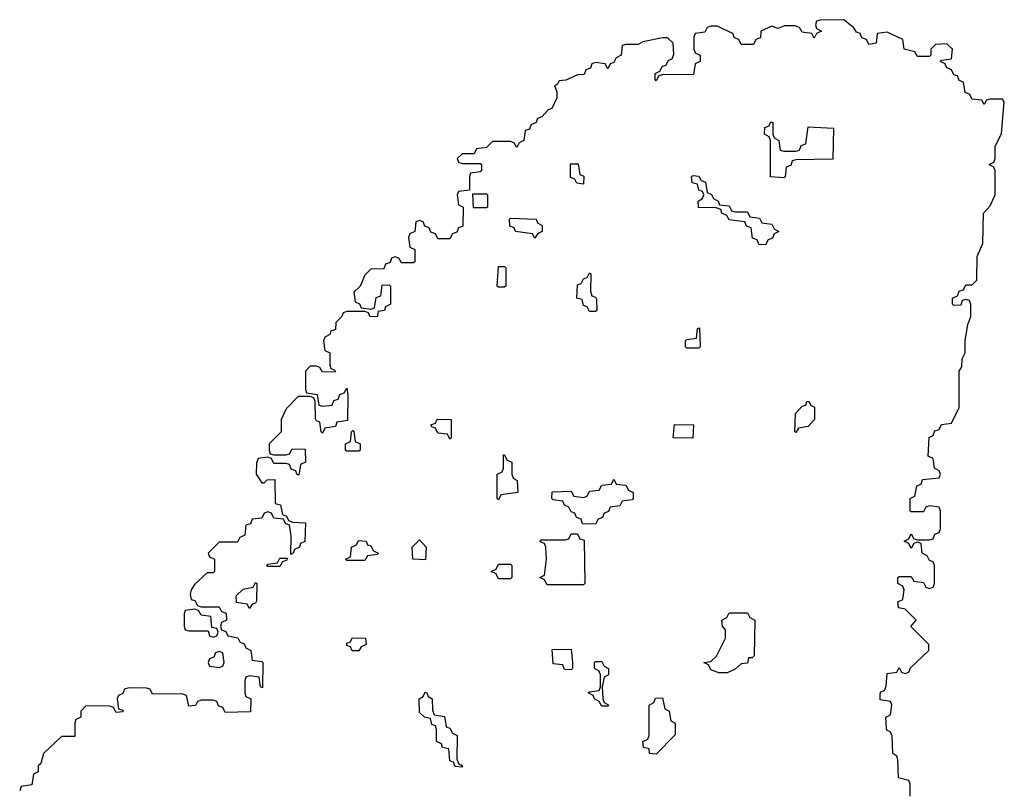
# Model space of a CAD drawing. Header units: inches. Extents: x 2773267 to 2867901, y 875810 to 985774.
# Tile 60 of 60: x 2811693 to 2814936, y 963189 to 965727. Entities that reach past the tile are written whole.
import ezdxf

# ---------------------------------------------------------------- set-up
doc = ezdxf.new("R2010")
doc.units = ezdxf.units.IN
doc.header["$MEASUREMENT"] = 0
doc.layers.add('C8916', color=7, linetype='Continuous')

msp = doc.modelspace()

# ---------------------------------------------------------------- linework, layer by layer
at = {"layer": 'C8916', "color": 6}
msp.add_lwpolyline([(2814626, 963170), (2814626, 963210), (2814622, 963222), (2814588, 963230), (2814586, 963290), (2814582, 963302), (2814568.7, 963310), (2814567.3, 963367.3), (2814562, 963382), (2814550, 963386), (2814548.4, 963391.6), (2814546, 963430), (2814562, 963438), (2814566, 963470), (2814562, 963482), (2814527.3, 963487.3), (2814527.3, 963507.3), (2814530, 963514), (2814542, 963518), (2814547.3, 963532.7), (2814550, 963574), (2814582, 963578), (2814590, 963594), (2814598, 963578), (2814610, 963574), (2814622, 963578), (2814627.3, 963592.7), (2814688, 963650), (2814688, 963670), (2814628.7, 963728.7), (2814646, 963750), (2814610, 963786), (2814588, 963790), (2814586, 963810), (2814602, 963818), (2814606, 963850), (2814602, 963862), (2814586, 963870), (2814586, 963890), (2814590, 963894), (2814630, 963894), (2814638, 963878), (2814670, 963874), (2814678, 963858), (2814690, 963854), (2814702, 963858), (2814706, 963870), (2814706, 963930), (2814702, 963942), (2814690, 963946), (2814682, 963962), (2814666, 963970), (2814662, 964002), (2814650, 964006), (2814638, 964002), (2814630, 963986), (2814622, 964002), (2814606, 964010), (2814622, 964018), (2814630, 964034), (2814638, 964018), (2814650, 964014), (2814690, 964014), (2814702, 964018), (2814707.3, 964032.7), (2814722, 964038), (2814726, 964050), (2814726, 964110), (2814722, 964122), (2814690, 964126), (2814678, 964122), (2814670, 964106), (2814630, 964106), (2814626, 964110), (2814626, 964150), (2814642, 964158), (2814648, 964192), (2814662, 964198), (2814667.3, 964212.7), (2814722, 964218), (2814726, 964230), (2814722, 964242), (2814706, 964250), (2814702, 964282), (2814686, 964290), (2814688.4, 964351.6), (2814702, 964358), (2814707.3, 964372.7), (2814722, 964378), (2814730, 964394), (2814762, 964398), (2814788, 964450), (2814788, 964570), (2814796.4, 964583.6), (2814798, 964610), (2814808, 964630), (2814808, 964670), (2814816.4, 964723.6), (2814826, 964750), (2814826, 964790), (2814822, 964802), (2814810, 964806), (2814798, 964802), (2814792.7, 964787.3), (2814770, 964786), (2814766, 964790), (2814766, 964810), (2814782, 964818), (2814787.3, 964832.7), (2814802, 964838), (2814810, 964854), (2814830, 964854), (2814846, 964870), (2814847.3, 964947.3), (2814866, 964990), (2814868, 965090), (2814890, 965114), (2814906, 965150), (2814906, 965230), (2814902, 965242), (2814886, 965250), (2814902, 965258), (2814906, 965270), (2814906, 965310), (2814927.3, 965352.7), (2814936.4, 965456.4), (2814930, 965466), (2814890, 965466), (2814878, 965462), (2814870, 965448), (2814862, 965462), (2814830, 965466), (2814822, 965482), (2814807.3, 965487.3), (2814802, 965522), (2814787.3, 965527.3), (2814782, 965542), (2814770, 965546), (2814762, 965562), (2814746, 965570), (2814742, 965582), (2814726, 965590), (2814730, 965594), (2814762, 965598), (2814766, 965630), (2814747.3, 965647.3), (2814710, 965646), (2814694, 965630), (2814694, 965610), (2814690, 965606), (2814650, 965606), (2814642, 965622), (2814606, 965630), (2814602, 965662), (2814550, 965686), (2814518, 965682), (2814514, 965650), (2814490, 965646), (2814482, 965662), (2814467.3, 965667.3), (2814462, 965682), (2814450, 965686), (2814440.4, 965700.4), (2814407.3, 965727.3), (2814330, 965726), (2814318, 965722), (2814314, 965710), (2814318, 965698), (2814334, 965690), (2814318, 965682), (2814310, 965666), (2814302, 965682), (2814270, 965686), (2814262, 965702), (2814247.3, 965707.3), (2814212.7, 965707.3), (2814190, 965698), (2814170, 965706), (2814134, 965690), (2814132.7, 965667.3), (2814118, 965662), (2814110, 965646), (2814070, 965646), (2814062, 965662), (2814047.3, 965667.3), (2814042, 965682), (2813990, 965706), (2813970, 965706), (2813958, 965702), (2813950, 965686), (2813918, 965682), (2813914, 965670), (2813914, 965630), (2813918, 965618), (2813934, 965610), (2813934, 965590), (2813918, 965582), (2813912.7, 965547.3), (2813810, 965546), (2813798, 965542), (2813790, 965526), (2813786, 965530), (2813786, 965550), (2813802, 965558), (2813810, 965574), (2813822, 965578), (2813830, 965594), (2813842, 965598), (2813847.3, 965612.7), (2813846, 965650), (2813827.3, 965667.3), (2813810, 965668), (2813745.4, 965654.6), (2813730, 965646), (2813690, 965646), (2813678, 965642), (2813674, 965610), (2813658, 965602), (2813650, 965586), (2813638, 965582), (2813630, 965566), (2813622, 965582), (2813590, 965586), (2813578, 965582), (2813572.7, 965567.3), (2813558, 965562), (2813552.7, 965547.3), (2813530, 965546), (2813491.6, 965528.4), (2813470, 965526), (2813464.7, 965515.3), (2813454, 965510), (2813462, 965490), (2813462, 965470), (2813445.4, 965434.6), (2813434, 965430), (2813412.7, 965407.3), (2813398, 965402), (2813392.7, 965387.3), (2813378, 965382), (2813372.7, 965367.3), (2813358, 965362), (2813354, 965330), (2813338, 965322), (2813330, 965306), (2813322, 965322), (2813310, 965326), (2813250, 965326), (2813230, 965306), (2813198, 965302), (2813190, 965286), (2813150, 965286), (2813134, 965270), (2813138, 965258), (2813150, 965254), (2813210, 965254), (2813214, 965250), (2813214, 965230), (2813210, 965226), (2813178, 965222), (2813174, 965210), (2813174, 965166), (2813138, 965162), (2813134, 965150), (2813138, 965118), (2813154, 965110), (2813152.7, 965047.3), (2813138, 965042), (2813132.7, 965027.3), (2813118, 965022), (2813110, 965006), (2813070, 965006), (2813062, 965022), (2813047.3, 965027.3), (2813042, 965042), (2813027.3, 965047.3), (2813022, 965062), (2813010, 965066), (2812998, 965062), (2812994, 965030), (2812978, 965022), (2812974, 965010), (2812978, 964978), (2812994, 964970), (2812994, 964930), (2812990, 964926), (2812950, 964926), (2812942, 964942), (2812930, 964946), (2812918, 964942), (2812912.7, 964927.3), (2812898, 964922), (2812892.7, 964907.3), (2812850, 964906), (2812830, 964886), (2812814, 964850), (2812794, 964830), (2812798, 964798), (2812812, 964792), (2812818, 964778), (2812850, 964774), (2812862, 964778), (2812867.3, 964812.7), (2812882, 964818), (2812887.3, 964852.7), (2812910, 964854), (2812914, 964850), (2812914, 964790), (2812898, 964782), (2812894, 964770), (2812874, 964766), (2812870, 964748.7), (2812846, 964750), (2812842, 964762), (2812830, 964766), (2812770, 964766), (2812758, 964762), (2812754, 964750), (2812734, 964730), (2812732.7, 964707.3), (2812718, 964702), (2812714, 964690), (2812698, 964682), (2812694, 964670), (2812698, 964638), (2812714, 964630), (2812714, 964590), (2812718, 964578), (2812730, 964574), (2812732.7, 964567.3), (2812690, 964566), (2812682, 964582), (2812670, 964586), (2812650, 964586), (2812634, 964570), (2812634, 964510), (2812638, 964498), (2812672.7, 964492.7), (2812678, 964458), (2812690, 964454), (2812722, 964458), (2812727.3, 964472.7), (2812742, 964478), (2812747.3, 964492.7), (2812762, 964498), (2812770, 964514), (2812774, 964490), (2812772.7, 964407.3), (2812738, 964402), (2812732.7, 964387.3), (2812698, 964382), (2812690, 964366), (2812686, 964370), (2812682, 964402), (2812670, 964406), (2812667.3, 964412.7), (2812666, 964470), (2812662, 964482), (2812650, 964486), (2812610, 964486), (2812570, 964446), (2812554, 964410), (2812554, 964370), (2812514, 964330), (2812514, 964310), (2812518, 964298), (2812530, 964294), (2812570, 964294), (2812582, 964298), (2812590, 964314), (2812632.7, 964312.7), (2812634, 964270), (2812618, 964262), (2812612.7, 964227.3), (2812606, 964230), (2812602, 964242), (2812587.3, 964247.3), (2812582, 964262), (2812570, 964266), (2812530, 964266), (2812522, 964282), (2812510, 964286), (2812478, 964282), (2812472.7, 964267.3), (2812472, 964230), (2812490, 964202), (2812498, 964202), (2812508.4, 964211.6), (2812532.7, 964212.7), (2812534, 964134), (2812552, 964130), (2812558, 964098), (2812572, 964092), (2812578, 964078), (2812592.7, 964072.7), (2812634, 964070), (2812631.6, 964008.4), (2812618, 964002), (2812614, 963990), (2812598, 963982), (2812594, 963970), (2812586, 963966), (2812587.3, 964027.3), (2812582, 964062), (2812568, 964068), (2812562, 964082), (2812530, 964086), (2812522, 964102), (2812510, 964106), (2812498, 964102), (2812490, 964086), (2812458, 964082), (2812452.7, 964067.3), (2812438, 964062), (2812434, 964030), (2812418, 964022), (2812410, 964006), (2812350, 964006), (2812314, 963970), (2812318, 963958), (2812334, 963950), (2812334, 963910), (2812330, 963906), (2812310, 963906), (2812270, 963868), (2812258, 963850), (2812254, 963834), (2812258, 963818), (2812270, 963814), (2812278, 963798), (2812290, 963794), (2812350, 963794), (2812358, 963778), (2812372.7, 963772.7), (2812374, 963750), (2812358, 963742), (2812354, 963730), (2812358, 963718), (2812372, 963712), (2812378, 963698), (2812411.6, 963691.6), (2812418, 963678), (2812432, 963672), (2812438, 963658), (2812454, 963650), (2812458, 963618), (2812490, 963614), (2812494, 963610), (2812492.7, 963527.3), (2812486, 963530), (2812482, 963562), (2812450, 963566), (2812438, 963562), (2812434, 963550), (2812434, 963510), (2812438, 963498), (2812454, 963490), (2812452.7, 963447.3), (2812370, 963446), (2812362, 963462), (2812347.3, 963467.3), (2812342, 963482), (2812330, 963486), (2812290, 963486), (2812278, 963482), (2812271.6, 963468.4), (2812250, 963466), (2812242, 963502), (2812227.3, 963507.3), (2812130, 963506), (2812122, 963522), (2812110, 963526), (2812052.7, 963527.3), (2812038, 963522), (2812032, 963508), (2812018, 963502), (2812014, 963490), (2812018, 963458), (2812032.7, 963452.7), (2812032.7, 963447.3), (2812010, 963446), (2812002, 963462), (2811990, 963466), (2811950, 963468), (2811910, 963466), (2811894, 963450), (2811894, 963430), (2811878, 963422), (2811874, 963410), (2811874, 963366), (2811830, 963366), (2811771.3, 963310), (2811762, 963278), (2811754, 963270), (2811754, 963250), (2811738, 963242), (2811732.7, 963207.3), (2811698, 963202), (2811692.7, 963187.3)], dxfattribs=at)
for points in [[(2814210, 965294), (2814250, 965294), (2814262, 965298), (2814267.3, 965312.7), (2814282, 965318), (2814290, 965374), (2814374, 965370), (2814372, 965268), (2814250, 965266), (2814238, 965262), (2814232.7, 965247.3), (2814218, 965242), (2814214, 965210), (2814210, 965206), (2814166, 965210), (2814166, 965330), (2814162, 965342), (2814146, 965350), (2814148, 965372), (2814162, 965378), (2814166, 965390), (2814174, 965390), (2814174, 965350), (2814178, 965338), (2814194, 965330), (2814198, 965298)], [(2813550, 965186), (2813528.4, 965188.4), (2813522, 965202), (2813507.3, 965207.3), (2813507.3, 965252.7), (2813532.7, 965252.7), (2813538, 965218), (2813551.6, 965211.6)], [(2814050, 965094), (2814090, 965094), (2814098, 965078), (2814130, 965074), (2814138, 965058), (2814170, 965054), (2814178, 965038), (2814194, 965030), (2814178, 965022), (2814172.7, 965007.3), (2814158, 965002), (2814150, 964986), (2814127.3, 964987.3), (2814122, 965002), (2814107.3, 965007.3), (2814102, 965042), (2814087.3, 965047.3), (2814082, 965062), (2814030, 965068), (2814022, 965082), (2814006, 965090), (2814002, 965102), (2813987.3, 965107.3), (2813928.9, 965108.9), (2813928, 965130), (2813942, 965138), (2813946, 965150), (2813942, 965162), (2813930, 965166), (2813926, 965186), (2813908, 965190), (2813906, 965210), (2813910, 965214), (2813930, 965212), (2813938, 965198), (2813952, 965192), (2813958, 965158), (2813972, 965152), (2813978, 965138), (2813994, 965130), (2813998, 965118), (2814030, 965114), (2814038, 965098)], [(2813187.3, 965107.3), (2813186, 965154), (2813230, 965154), (2813234, 965150), (2813234, 965110), (2813230, 965108)], [(2813390, 965008), (2813382, 965022), (2813326, 965030), (2813322, 965042), (2813307.3, 965047.3), (2813306, 965070), (2813310, 965074), (2813394, 965070), (2813398, 965058), (2813414, 965050), (2813414, 965030), (2813398, 965022)], [(2813270, 964846), (2813266, 964850), (2813270, 964914), (2813290, 964914), (2813294, 964910), (2813294, 964850), (2813290, 964846)], [(2813570, 964766), (2813562, 964782), (2813550, 964786), (2813546, 964806), (2813528, 964810), (2813530, 964854), (2813542, 964858), (2813550, 964874), (2813562, 964878), (2813570, 964894), (2813574, 964890), (2813572.7, 964832.7), (2813578, 964818), (2813590, 964814), (2813592.7, 964807.3), (2813594, 964770), (2813590, 964766)], [(2813890, 964646), (2813886, 964650), (2813886, 964670), (2813890, 964674), (2813922, 964678), (2813926, 964710), (2813932, 964712), (2813934, 964650), (2813930, 964646)], [(2814250, 964368), (2814246, 964370), (2814248.7, 964430), (2814270, 964454), (2814282, 964458), (2814286, 964470), (2814294, 964470), (2814298, 964458), (2814311.1, 964451.1), (2814311.3, 964410), (2814290, 964388), (2814258, 964382)], [(2813110, 964346), (2813102, 964362), (2813070, 964366), (2813062, 964382), (2813050, 964386), (2813047.3, 964392.7), (2813062, 964398), (2813068.4, 964411.6), (2813114, 964410), (2813114, 964350)], [(2812770, 964306), (2812766, 964310), (2812766, 964330), (2812782, 964338), (2812786, 964370), (2812790, 964374), (2812794, 964370), (2812798, 964338), (2812814, 964330), (2812814, 964310), (2812810, 964306)], [(2813910, 964348.7), (2813846, 964350), (2813850, 964394), (2813912.7, 964392.7)], [(2813270, 964146), (2813266, 964150), (2813266, 964230), (2813282, 964238), (2813286, 964250), (2813286, 964294), (2813290, 964294), (2813298, 964278), (2813314, 964270), (2813314, 964230), (2813318, 964218), (2813332, 964210), (2813334, 964170), (2813278, 964162)], [(2813590, 964066), (2813547.3, 964067.3), (2813542, 964082), (2813527.3, 964087.3), (2813522, 964102), (2813510, 964106), (2813502, 964122), (2813488, 964128), (2813482, 964142), (2813450, 964146), (2813446, 964150), (2813447.3, 964172.7), (2813510, 964174), (2813518, 964158), (2813550, 964154), (2813562, 964158), (2813570, 964174), (2813602, 964178), (2813610, 964194), (2813642, 964198), (2813650, 964214), (2813658, 964198), (2813690, 964194), (2813698, 964178), (2813714, 964170), (2813714, 964150), (2813710, 964146), (2813678, 964142), (2813670, 964126), (2813638, 964122), (2813632.7, 964107.3), (2813618, 964102), (2813612.7, 964087.3), (2813598, 964082)], [(2812770, 963946), (2812766, 963950), (2812782, 963958), (2812786, 963990), (2812802, 963998), (2812808.4, 964011.6), (2812834, 964010), (2812838, 963998), (2812850, 963994), (2812858, 963978), (2812874, 963970), (2812870, 963966), (2812838, 963962), (2812830, 963946)], [(2813030, 963948.7), (2812988, 963950), (2812986, 963990), (2813010, 964014), (2813032, 963990)], [(2813430, 963866), (2813422, 963882), (2813406, 963890), (2813422, 963898), (2813428, 963950), (2813426, 963990), (2813422, 964002), (2813407.3, 964007.3), (2813410, 964014), (2813490, 964014), (2813502, 964018), (2813510, 964034), (2813530, 964034), (2813538, 964018), (2813552.7, 964012.7), (2813554, 963870), (2813550, 963866)], [(2812510, 963926), (2812506, 963930), (2812510, 963934), (2812542, 963938), (2812550, 963954), (2812574, 963954), (2812572.7, 963947.3), (2812558, 963942), (2812550, 963926)], [(2813270, 963886), (2813262, 963902), (2813246, 963910), (2813262, 963918), (2813270, 963934), (2813310, 963934), (2813314, 963930), (2813314, 963890), (2813310, 963886)], [(2812450, 963788), (2812442, 963802), (2812407.3, 963807.3), (2812406, 963830), (2812428.4, 963851.6), (2812462, 963858), (2812470, 963874), (2812474, 963870), (2812472.7, 963812.7), (2812470, 963806), (2812458, 963802)], [(2812270, 963786), (2812238, 963782), (2812234, 963770), (2812234, 963730), (2812238, 963718), (2812250, 963714), (2812314, 963714), (2812318, 963698), (2812330, 963694), (2812342, 963698), (2812346, 963710), (2812342, 963722), (2812326, 963726), (2812322, 963762), (2812290, 963766), (2812282, 963782)], [(2813996.4, 963576.4), (2813970, 963586), (2813962, 963602), (2813946, 963610), (2813970, 963614), (2813988.4, 963631.6), (2814018, 963690), (2814018, 963718), (2814008, 963730), (2814006, 963750), (2814022, 963758), (2814030, 963774), (2814090, 963774), (2814098, 963758), (2814114, 963750), (2814112.7, 963632.7), (2814106, 963626), (2814094, 963626), (2814090, 963608), (2814070, 963606), (2814050, 963588), (2814023.6, 963576.4)], [(2812788.4, 963648.4), (2812782, 963662), (2812770, 963666), (2812770, 963674), (2812782, 963678), (2812788.4, 963691.6), (2812832, 963690), (2812834, 963670), (2812818, 963662), (2812810, 963648.7)], [(2813510, 963586), (2813487.3, 963587.3), (2813482, 963602), (2813450, 963606), (2813447.3, 963652.7), (2813510, 963654), (2813514, 963610), (2813514, 963590)], [(2812350, 963646), (2812338, 963642), (2812332.7, 963627.3), (2812318, 963622), (2812314, 963610), (2812318, 963598), (2812350, 963594), (2812362, 963598), (2812366, 963610), (2812362, 963642)], [(2813610, 963466), (2813602, 963482), (2813586, 963490), (2813582, 963502), (2813566, 963510), (2813570, 963514), (2813602, 963518), (2813606, 963530), (2813606, 963570), (2813602, 963582), (2813586, 963590), (2813586, 963610), (2813590, 963614), (2813610, 963614), (2813618, 963598), (2813632, 963590), (2813632, 963570), (2813618, 963562), (2813612, 963530), (2813614, 963490), (2813618, 963478), (2813634, 963470), (2813630, 963466)], [(2813150, 963266), (2813127.3, 963267.3), (2813122, 963282), (2813110, 963286), (2813106, 963326), (2813086, 963330), (2813082, 963342), (2813066, 963350), (2813066, 963390), (2813062, 963402), (2813050, 963406), (2813046, 963426), (2813026, 963430), (2813010, 963446), (2813009, 963491), (2813022, 963498), (2813028, 963512), (2813034, 963510), (2813038, 963498), (2813052, 963490), (2813052.7, 963452.7), (2813058, 963438), (2813092.7, 963432.7), (2813098, 963398), (2813110, 963394), (2813118, 963378), (2813134, 963370), (2813132.7, 963292.7), (2813138, 963278), (2813152, 963270)], [(2813790, 963308.7), (2813768, 963310), (2813766, 963326), (2813748, 963330), (2813746, 963350), (2813762, 963358), (2813766, 963370), (2813766, 963470), (2813782, 963478), (2813787.3, 963492.7), (2813810, 963494), (2813818, 963458), (2813832, 963450), (2813838, 963418), (2813852, 963410), (2813851.6, 963371.6)]]:
    msp.add_lwpolyline(points, close=True, dxfattribs=at)

doc.saveas('drawing.dxf')
